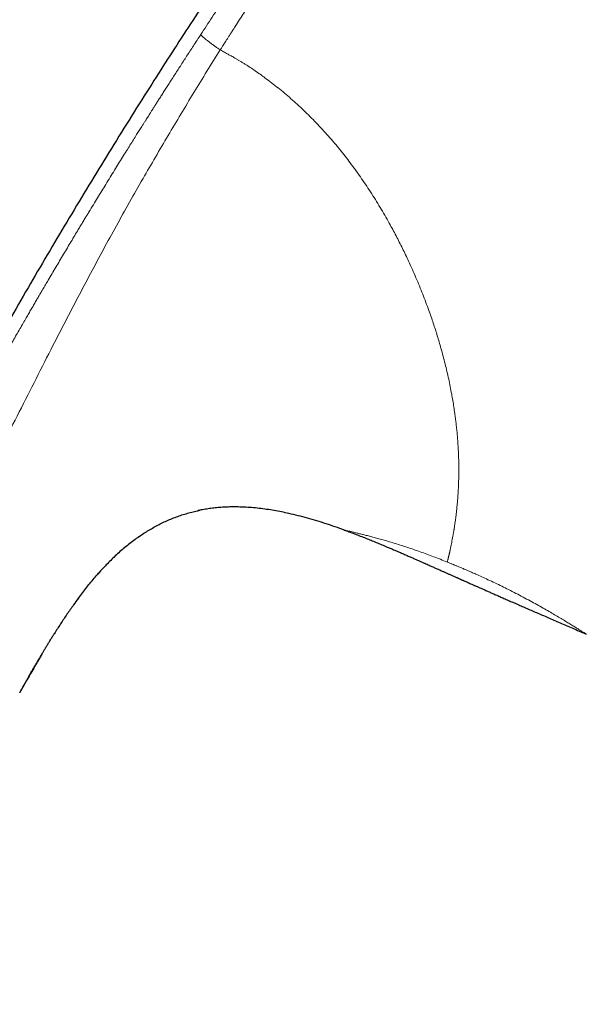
# Model space of a CAD drawing. Header units: millimetres. Extents: x 8 to 869, y 12 to 463.
# Tile 3 of 51: x 55 to 80, y 397 to 440. Entities that reach past the tile are written whole.
import ezdxf

# ---------------------------------------------------------------- set-up
doc = ezdxf.new("R2010")
doc.units = ezdxf.units.MM

msp = doc.modelspace()

# ---------------------------------------------------------------- linework, layer by layer
at = {"color": 7, "linetype": 'Continuous', "lineweight": 30}
for p, q in [((62.463, 418.76), (62.561, 418.78)), ((68.894, 417.911), (68.893, 417.911)), ((59.841, 417.596), (59.877, 417.622)), ((58.097, 416.009), (58.128, 416.044)), ((79.527, 413.339), (79.527, 413.339)), ((54.96, 411.336), (54.658, 410.799))]:
    msp.add_line(p, q, dxfattribs=at)
at = {"color": 252, "linetype": 'Continuous', "lineweight": 0}
for points, knots in [([(79.725, 462.936), (79.724, 462.935), (79.723, 462.933), (79.719, 462.924), (79.714, 462.911), (79.706, 462.893), (79.697, 462.871), (79.687, 462.847), (79.677, 462.824), (79.667, 462.8), (79.654, 462.773), (79.64, 462.744), (79.625, 462.712), (79.607, 462.678), (79.587, 462.639), (79.562, 462.591), (79.531, 462.533), (79.493, 462.464), (79.448, 462.385), (79.399, 462.302), (79.35, 462.218), (79.298, 462.133), (79.243, 462.043), (79.195, 461.966), (79.158, 461.907), (79.135, 461.87), (79.111, 461.831), (79.085, 461.792), (79.059, 461.751), (79.032, 461.708), (78.983, 461.631), (78.908, 461.514), (78.8, 461.348), (78.691, 461.182), (78.613, 461.063), (78.572, 461.002), (78.561, 460.985), (78.549, 460.967), (78.538, 460.95), (78.526, 460.932), (78.513, 460.913), (78.478, 460.86), (78.421, 460.773), (78.341, 460.654), (78.256, 460.527), (78.166, 460.392), (78.071, 460.251), (77.981, 460.118), (77.896, 459.992), (77.817, 459.876), (77.745, 459.769), (77.679, 459.672), (77.621, 459.586), (77.571, 459.513), (77.531, 459.454), (77.499, 459.407), (77.477, 459.375), (77.46, 459.349), (77.442, 459.324), (77.419, 459.291), (77.395, 459.255), (77.371, 459.22), (77.347, 459.184), (77.277, 459.083), (77.159, 458.912), (76.993, 458.672), (76.822, 458.425), (76.648, 458.173), (76.466, 457.912), (76.271, 457.632), (76.067, 457.34), (75.854, 457.034), (75.645, 456.735), (75.44, 456.443), (75.24, 456.158), (75.022, 455.846), (74.777, 455.499), (74.498, 455.105), (74.205, 454.691), (73.897, 454.257), (73.604, 453.844), (73.33, 453.458), (73.077, 453.101), (72.787, 452.692), (72.566, 452.379), (72.415, 452.167), (72.367, 452.099), (72.319, 452.031), (72.271, 451.963), (72.223, 451.895), (72.056, 451.659), (71.769, 451.253), (71.361, 450.673), (70.948, 450.087), (70.548, 449.519), (70.162, 448.969), (69.805, 448.46), (69.523, 448.058), (69.358, 447.823), (69.297, 447.736), (69.278, 447.709), (69.259, 447.681), (69.24, 447.654), (69.22, 447.627), (69.135, 447.505), (68.988, 447.295), (68.784, 447.004), (68.595, 446.734), (68.422, 446.485), (68.263, 446.257), (68.136, 446.075), (68.038, 445.933), (67.965, 445.829), (67.897, 445.731), (67.835, 445.641), (67.777, 445.558), (67.709, 445.458), (67.626, 445.339), (67.475, 445.12), (67.275, 444.829), (67.028, 444.468), (66.84, 444.193), (66.71, 444.001), (66.633, 443.887), (66.557, 443.775), (66.482, 443.664), (66.408, 443.555), (66.335, 443.447), (66.149, 443.17), (65.853, 442.728), (65.557, 442.28), (65.372, 441.999), (65.294, 441.881), (65.217, 441.764), (65.141, 441.647), (65.064, 441.53), (64.989, 441.414), (64.913, 441.298), (64.813, 441.143), (64.683, 440.942), (64.518, 440.687), (64.341, 440.411), (64.199, 440.189), (64.097, 440.029), (64.029, 439.922), (63.952, 439.801), (63.87, 439.672), (63.794, 439.554), (63.727, 439.447), (63.664, 439.347), (63.606, 439.256), (63.555, 439.175), (63.516, 439.114), (63.488, 439.069), (63.469, 439.039), (63.456, 439.018), (63.449, 439.007), (63.446, 439.003)], [0, 0, 0, 0, 0.007778, 0.01897, 0.030635, 0.042774, 0.054864, 0.066318, 0.075272, 0.084185, 0.093057, 0.10189, 0.110681, 0.118693, 0.126712, 0.136547, 0.146898, 0.157766, 0.169151, 0.180007, 0.189543, 0.198261, 0.207286, 0.216616, 0.219827, 0.223072, 0.226352, 0.229666, 0.233015, 0.236399, 0.239817, 0.251068, 0.262662, 0.274596, 0.283636, 0.284662, 0.28569, 0.286721, 0.287754, 0.28879, 0.289828, 0.291142, 0.29806, 0.304653, 0.310921, 0.318534, 0.325604, 0.332132, 0.338117, 0.34356, 0.348461, 0.35282, 0.356637, 0.359911, 0.362358, 0.36438, 0.365978, 0.36642, 0.367722, 0.369196, 0.370679, 0.372171, 0.37367, 0.375179, 0.384798, 0.394749, 0.403914, 0.413611, 0.42347, 0.433058, 0.444119, 0.454796, 0.465088, 0.474996, 0.48452, 0.493662, 0.505873, 0.518586, 0.531799, 0.545515, 0.559735, 0.570483, 0.581503, 0.592794, 0.608114, 0.610155, 0.612205, 0.614262, 0.616328, 0.618402, 0.620483, 0.637786, 0.655224, 0.672801, 0.690517, 0.706223, 0.722036, 0.736039, 0.742225, 0.743037, 0.743848, 0.74466, 0.745472, 0.746285, 0.747097, 0.756393, 0.765061, 0.773104, 0.780519, 0.787308, 0.793469, 0.796805, 0.799924, 0.802824, 0.805506, 0.80797, 0.810216, 0.81439, 0.818627, 0.829674, 0.840357, 0.850675, 0.854067, 0.857418, 0.860727, 0.863995, 0.867222, 0.870407, 0.873551, 0.891664, 0.909458, 0.912915, 0.916361, 0.919794, 0.923215, 0.926624, 0.93002, 0.933404, 0.936776, 0.943552, 0.950959, 0.958997, 0.967667, 0.970259, 0.972904, 0.976996, 0.980755, 0.98418, 0.987272, 0.99003, 0.992826, 0.995169, 0.997057, 0.998176, 0.999039, 0.999647, 1, 1, 1, 1]), ([(78.39, 462.396), (78.39, 462.395), (78.389, 462.394), (78.386, 462.389), (78.382, 462.38), (78.375, 462.368), (78.367, 462.354), (78.36, 462.341), (78.355, 462.331), (78.353, 462.327), (78.352, 462.326), (78.351, 462.325), (78.351, 462.324), (78.35, 462.323), (78.349, 462.32), (78.347, 462.317), (78.343, 462.311), (78.339, 462.302), (78.333, 462.292), (78.326, 462.279), (78.318, 462.265), (78.309, 462.249), (78.299, 462.232), (78.288, 462.213), (78.276, 462.192), (78.262, 462.168), (78.246, 462.141), (78.233, 462.119), (78.223, 462.103), (78.219, 462.096), (78.216, 462.091), (78.214, 462.087), (78.211, 462.083), (78.209, 462.078), (78.206, 462.074), (78.201, 462.066), (78.195, 462.056), (78.187, 462.043), (78.178, 462.027), (78.167, 462.01), (78.155, 461.99), (78.145, 461.975), (78.139, 461.964), (78.136, 461.96), (78.133, 461.955), (78.13, 461.95), (78.127, 461.946), (78.124, 461.941), (78.118, 461.931), (78.104, 461.909), (78.08, 461.871), (78.048, 461.821), (78.013, 461.767), (77.973, 461.704), (77.935, 461.647), (77.909, 461.607), (77.9, 461.594), (77.899, 461.592), (77.899, 461.592), (77.899, 461.591), (77.897, 461.589), (77.894, 461.585), (77.89, 461.577), (77.883, 461.568), (77.875, 461.556), (77.865, 461.541), (77.854, 461.523), (77.84, 461.503), (77.825, 461.479), (77.807, 461.453), (77.787, 461.423), (77.765, 461.389), (77.739, 461.351), (77.71, 461.307), (77.677, 461.259), (77.642, 461.206), (77.602, 461.147), (77.56, 461.085), (77.514, 461.018), (77.466, 460.947), (77.413, 460.869), (77.355, 460.786), (77.312, 460.722), (77.285, 460.683), (77.279, 460.675), (77.275, 460.669), (77.273, 460.666), (77.271, 460.662), (77.265, 460.654), (77.253, 460.636), (77.234, 460.609), (77.21, 460.574), (77.183, 460.535), (77.152, 460.49), (77.116, 460.438), (77.076, 460.381), (77.034, 460.32), (76.988, 460.254), (76.938, 460.183), (76.885, 460.106), (76.827, 460.024), (76.766, 459.936), (76.701, 459.843), (76.631, 459.744), (76.554, 459.634), (76.468, 459.512), (76.398, 459.413), (76.354, 459.35), (76.336, 459.326), (76.322, 459.305), (76.307, 459.284), (76.292, 459.263), (76.277, 459.242), (76.236, 459.184), (76.168, 459.088), (76.057, 458.931), (75.928, 458.75), (75.781, 458.542), (75.628, 458.328), (75.472, 458.109), (75.312, 457.885), (75.146, 457.654), (74.976, 457.416), (74.802, 457.173), (74.626, 456.928), (74.499, 456.751), (74.425, 456.647), (74.407, 456.622), (74.394, 456.605), (74.384, 456.59), (74.372, 456.574), (74.356, 456.552), (74.335, 456.522), (74.308, 456.485), (74.273, 456.436), (74.229, 456.375), (74.175, 456.3), (74.114, 456.216), (74.047, 456.122), (73.98, 456.029), (73.915, 455.938), (73.852, 455.85), (73.777, 455.747), (73.721, 455.668), (73.683, 455.615), (73.673, 455.602), (73.663, 455.588), (73.654, 455.575), (73.644, 455.561), (73.634, 455.547), (73.624, 455.533), (73.543, 455.421), (73.389, 455.208), (73.162, 454.892), (72.933, 454.573), (72.703, 454.253), (72.472, 453.931), (72.308, 453.703), (72.209, 453.566), (72.176, 453.519), (72.139, 453.469), (72.103, 453.418), (72.067, 453.367), (72.03, 453.317), (71.941, 453.192), (71.807, 453.006), (71.63, 452.758), (71.453, 452.511), (71.27, 452.256), (71.081, 451.992), (70.899, 451.738), (70.725, 451.494), (70.557, 451.258), (70.394, 451.03), (70.236, 450.808), (70.101, 450.62), (69.99, 450.463), (69.904, 450.342), (69.843, 450.257), (69.806, 450.206), (69.789, 450.181), (69.771, 450.155), (69.752, 450.129), (69.678, 450.024), (69.55, 449.845), (69.375, 449.599), (69.212, 449.368), (69.058, 449.152), (68.91, 448.942), (68.766, 448.738), (68.647, 448.569), (68.551, 448.434), (68.481, 448.335), (68.417, 448.244), (68.357, 448.158), (68.296, 448.072), (68.235, 447.986), (68.159, 447.877), (68.065, 447.745), (67.955, 447.589), (67.846, 447.433), (67.736, 447.277), (67.625, 447.118), (67.51, 446.953), (67.36, 446.74), (67.218, 446.536), (67.112, 446.384), (67.072, 446.326), (67.057, 446.305), (67.043, 446.285), (67.032, 446.268), (67.018, 446.249), (67.001, 446.225), (66.976, 446.188), (66.943, 446.141), (66.905, 446.086), (66.86, 446.021), (66.808, 445.947), (66.75, 445.863), (66.686, 445.771), (66.616, 445.669), (66.539, 445.558), (66.456, 445.438), (66.394, 445.348), (66.355, 445.292), (66.342, 445.272), (66.329, 445.253), (66.316, 445.234), (66.303, 445.215), (66.273, 445.173), (66.212, 445.084), (66.081, 444.893), (65.898, 444.627), (65.623, 444.225), (65.297, 443.745), (65.023, 443.342), (64.861, 443.102), (64.81, 443.025), (64.762, 442.955), (64.716, 442.886), (64.626, 442.752), (64.443, 442.48), (64.085, 441.946), (63.619, 441.245), (63.092, 440.448), (62.756, 439.935), (62.588, 439.679)], [0, 0, 0, 0, 0.012, 0.023812, 0.035435, 0.046869, 0.056774, 0.066533, 0.071289, 0.071909, 0.072528, 0.073147, 0.073766, 0.074383, 0.074897, 0.077083, 0.079377, 0.083582, 0.088108, 0.092955, 0.098124, 0.103614, 0.109424, 0.115197, 0.121255, 0.1276, 0.134232, 0.141155, 0.142927, 0.144718, 0.145554, 0.146325, 0.147157, 0.14805, 0.149004, 0.150019, 0.152344, 0.154938, 0.157802, 0.160935, 0.164339, 0.168015, 0.168739, 0.169472, 0.170215, 0.170968, 0.171731, 0.172503, 0.173223, 0.176123, 0.18282, 0.189529, 0.19631, 0.20322, 0.211826, 0.215591, 0.216004, 0.216063, 0.216095, 0.21613, 0.216273, 0.216774, 0.217516, 0.218497, 0.219719, 0.221213, 0.222956, 0.224949, 0.227192, 0.229683, 0.232422, 0.235409, 0.238892, 0.242659, 0.246711, 0.251048, 0.255671, 0.26058, 0.265472, 0.270621, 0.27603, 0.281701, 0.287636, 0.288527, 0.289138, 0.289351, 0.289566, 0.289785, 0.290007, 0.291093, 0.293201, 0.295265, 0.2975, 0.300385, 0.303513, 0.306883, 0.310392, 0.314129, 0.318094, 0.322287, 0.326707, 0.331266, 0.336042, 0.341032, 0.346235, 0.352311, 0.358649, 0.360108, 0.361093, 0.362051, 0.363008, 0.363966, 0.364924, 0.365881, 0.371863, 0.377845, 0.386503, 0.395179, 0.403884, 0.412615, 0.421364, 0.430123, 0.439131, 0.448145, 0.456987, 0.465784, 0.467071, 0.468008, 0.468443, 0.468948, 0.469521, 0.470163, 0.471312, 0.472629, 0.474117, 0.476419, 0.479037, 0.48197, 0.485219, 0.488784, 0.4916, 0.494587, 0.497746, 0.502179, 0.50263, 0.503085, 0.503542, 0.504002, 0.504466, 0.504932, 0.505401, 0.505873, 0.516341, 0.526838, 0.537342, 0.547831, 0.558279, 0.568667, 0.569891, 0.571525, 0.573166, 0.574799, 0.576423, 0.578039, 0.579647, 0.588348, 0.595918, 0.603305, 0.611867, 0.62018, 0.628247, 0.635855, 0.643234, 0.650388, 0.657315, 0.664019, 0.668038, 0.671972, 0.675365, 0.675983, 0.676806, 0.677625, 0.678443, 0.679257, 0.687383, 0.695252, 0.702186, 0.70891, 0.715426, 0.721734, 0.727834, 0.731167, 0.734339, 0.737001, 0.739664, 0.742327, 0.74499, 0.747654, 0.752488, 0.757322, 0.762158, 0.766996, 0.771834, 0.776866, 0.782321, 0.791678, 0.795774, 0.796417, 0.797059, 0.797701, 0.798342, 0.798589, 0.799452, 0.800601, 0.802035, 0.803754, 0.805758, 0.808048, 0.810622, 0.813476, 0.816614, 0.820035, 0.823741, 0.827731, 0.828358, 0.828946, 0.829533, 0.830119, 0.830706, 0.831292, 0.834051, 0.838963, 0.848868, 0.85869, 0.876022, 0.893088, 0.895788, 0.898069, 0.900155, 0.902241, 0.904327, 0.912522, 0.927158, 0.953299, 0.976645, 1, 1, 1, 1]), ([(62.588, 439.679), (62.534, 439.595), (62.427, 439.431), (62.269, 439.189), (62.117, 438.955), (61.97, 438.729), (61.829, 438.511), (61.694, 438.301), (61.559, 438.093), (61.427, 437.887), (61.297, 437.684), (61.173, 437.49), (61.055, 437.307), (60.944, 437.133), (60.84, 436.969), (60.742, 436.815), (60.65, 436.671), (60.565, 436.537), (60.486, 436.413), (60.414, 436.3), (60.349, 436.196), (60.29, 436.103), (60.246, 436.034), (60.217, 435.988), (60.197, 435.956), (60.171, 435.916), (60.14, 435.866), (60.106, 435.812), (60.072, 435.758), (60.037, 435.702), (59.976, 435.606), (59.888, 435.466), (59.763, 435.268), (59.627, 435.05), (59.479, 434.813), (59.321, 434.56), (59.154, 434.292), (58.978, 434.007), (58.795, 433.713), (58.607, 433.408), (58.421, 433.105), (58.237, 432.805), (58.055, 432.507), (57.869, 432.202), (57.734, 431.98), (57.652, 431.845), (57.625, 431.8), (57.598, 431.755), (57.57, 431.71), (57.543, 431.665), (57.519, 431.626), (57.471, 431.545), (57.4, 431.428), (57.304, 431.269), (57.19, 431.079), (57.053, 430.851), (56.892, 430.584), (56.728, 430.308), (56.559, 430.026), (56.391, 429.742), (56.222, 429.457), (56.054, 429.173), (55.902, 428.915), (55.768, 428.686), (55.68, 428.537), (55.623, 428.44), (55.598, 428.397), (55.576, 428.36), (55.555, 428.323), (55.533, 428.286), (55.487, 428.208), (55.417, 428.087), (55.32, 427.921), (55.218, 427.746), (55.112, 427.564), (55.002, 427.374), (54.881, 427.165), (54.749, 426.936), (54.605, 426.686), (54.455, 426.426), (54.3, 426.155), (54.139, 425.873), (53.979, 425.593), (53.821, 425.315), (53.666, 425.04), (53.555, 424.845), (53.494, 424.735), (53.482, 424.715), (53.472, 424.698), (53.463, 424.681), (53.453, 424.664), (53.444, 424.647), (53.419, 424.604), (53.366, 424.509), (53.265, 424.329), (53.128, 424.086), (52.969, 423.802), (52.806, 423.509), (52.637, 423.205), (52.463, 422.891), (52.287, 422.574), (52.111, 422.254), (51.99, 422.033), (51.921, 421.908), (51.907, 421.882), (51.893, 421.856), (51.879, 421.83), (51.865, 421.805), (51.851, 421.779), (51.837, 421.753), (51.798, 421.683), (51.645, 421.402), (51.285, 420.741), (50.94, 420.102), (50.695, 419.643), (50.637, 419.536), (50.576, 419.421), (50.513, 419.303), (50.389, 419.07), (50.139, 418.6), (49.651, 417.676), (49.018, 416.462), (48.307, 415.08), (47.857, 414.19), (47.632, 413.746)], [0, 0, 0, 0, 0.0099657, 0.0196072, 0.0289247, 0.0379181, 0.0465875, 0.054933, 0.0629547, 0.0714045, 0.0794625, 0.0871288, 0.0944033, 0.1012862, 0.1077775, 0.1138771, 0.1195851, 0.1249015, 0.1298264, 0.1342822, 0.1383603, 0.1420608, 0.1453835, 0.1464764, 0.1475212, 0.1491865, 0.1512905, 0.1534188, 0.1555716, 0.1577489, 0.1599505, 0.1670291, 0.1743489, 0.1833776, 0.1927483, 0.202461, 0.2132469, 0.2244254, 0.2359964, 0.2479599, 0.260316, 0.2716548, 0.2833052, 0.2952671, 0.3075406, 0.3092938, 0.3110531, 0.3128186, 0.3145902, 0.3163681, 0.3180335, 0.3192137, 0.3257861, 0.331771, 0.3378659, 0.3479944, 0.3584128, 0.3691212, 0.3801196, 0.391408, 0.4022055, 0.4132557, 0.4245587, 0.4321572, 0.4398658, 0.4419029, 0.4434115, 0.4448188, 0.4462447, 0.4476891, 0.449152, 0.455279, 0.4617108, 0.4684475, 0.4754891, 0.4828355, 0.4904869, 0.4996997, 0.5093189, 0.5193447, 0.529777, 0.5406159, 0.5518613, 0.5620936, 0.5726408, 0.5835028, 0.5845715, 0.5852186, 0.5858674, 0.5865178, 0.5871698, 0.5878235, 0.5884788, 0.5921126, 0.5987251, 0.6091998, 0.6200495, 0.631274, 0.6428734, 0.6548478, 0.667197, 0.6791573, 0.6914494, 0.6924701, 0.6934457, 0.6944214, 0.695397, 0.6963726, 0.6973481, 0.6983236, 0.6992991, 0.7054297, 0.7302961, 0.7746414, 0.778178, 0.7823397, 0.7867966, 0.7912533, 0.7957101, 0.8132182, 0.8444813, 0.9003061, 0.9501508, 1, 1, 1, 1]), ([(62.588, 439.679), (62.589, 439.677), (62.59, 439.672), (62.595, 439.663), (62.605, 439.65), (62.622, 439.632), (62.646, 439.609), (62.676, 439.582), (62.712, 439.55), (62.755, 439.515), (62.802, 439.476), (62.854, 439.435), (62.91, 439.391), (62.97, 439.345), (63.033, 439.298), (63.097, 439.25), (63.161, 439.204), (63.223, 439.159), (63.283, 439.116), (63.34, 439.076), (63.394, 439.039), (63.429, 439.015), (63.446, 439.003)], [0, 0, 0, 0, 0.035288, 0.072845, 0.114173, 0.159975, 0.210238, 0.264379, 0.321448, 0.380352, 0.440091, 0.499992, 0.559871, 0.619545, 0.678354, 0.735313, 0.789352, 0.839543, 0.885331, 0.926724, 0.964444, 1, 1, 1, 1]), ([(49.365, 412.781), (49.612, 413.278), (50.106, 414.273), (50.856, 415.76), (51.61, 417.243), (52.368, 418.722), (53.124, 420.189), (53.875, 421.648), (54.618, 423.102), (55.356, 424.559), (56.029, 425.885), (56.641, 427.077), (57.19, 428.134), (57.746, 429.187), (58.31, 430.234), (58.882, 431.277), (59.462, 432.316), (60.035, 433.323), (60.599, 434.3), (61.153, 435.245), (61.715, 436.189), (62.285, 437.129), (62.861, 438.068), (63.251, 438.691), (63.446, 439.003)], [0, 0, 0, 0, 0.0559216, 0.1117858, 0.1675975, 0.223362, 0.2791, 0.3338637, 0.3886972, 0.4436251, 0.4986262, 0.5386552, 0.5786823, 0.6186806, 0.6586331, 0.6985717, 0.7385459, 0.7785996, 0.8153862, 0.8522229, 0.8890932, 0.9259979, 0.962959, 1, 1, 1, 1]), ([(63.446, 439.003), (63.479, 438.985), (63.543, 438.951), (63.635, 438.901), (63.717, 438.856), (63.79, 438.816), (63.858, 438.778), (63.93, 438.739), (64.007, 438.695), (64.103, 438.641), (64.209, 438.579), (64.325, 438.51), (64.44, 438.44), (64.586, 438.348), (64.766, 438.231), (64.981, 438.086), (65.196, 437.935), (65.438, 437.76), (65.703, 437.561), (65.992, 437.334), (66.275, 437.101), (66.553, 436.863), (66.831, 436.615), (67.109, 436.355), (67.388, 436.082), (67.663, 435.801), (67.934, 435.512), (68.199, 435.217), (68.454, 434.921), (68.697, 434.628), (68.931, 434.336), (69.159, 434.038), (69.383, 433.736), (69.605, 433.424), (69.826, 433.101), (70.046, 432.769), (70.26, 432.431), (70.469, 432.088), (70.673, 431.742), (70.857, 431.417), (71.021, 431.116), (71.168, 430.84), (71.312, 430.562), (71.452, 430.282), (71.588, 430.002), (71.733, 429.694), (71.886, 429.358), (72.044, 428.995), (72.196, 428.634), (72.341, 428.273), (72.48, 427.914), (72.602, 427.582), (72.71, 427.276), (72.805, 426.998), (72.896, 426.72), (72.982, 426.444), (73.065, 426.169), (73.151, 425.871), (73.238, 425.553), (73.326, 425.213), (73.407, 424.876), (73.482, 424.542), (73.55, 424.211), (73.611, 423.896), (73.663, 423.598), (73.709, 423.315), (73.741, 423.093), (73.764, 422.928), (73.778, 422.819), (73.792, 422.712), (73.805, 422.604), (73.817, 422.497), (73.833, 422.344), (73.853, 422.147), (73.873, 421.906), (73.89, 421.668), (73.902, 421.462), (73.911, 421.287), (73.916, 421.142), (73.921, 420.999), (73.924, 420.861), (73.926, 420.697), (73.927, 420.508), (73.924, 420.293), (73.921, 420.131), (73.917, 420.019), (73.915, 419.957), (73.913, 419.895), (73.91, 419.834), (73.907, 419.772), (73.904, 419.711), (73.901, 419.651), (73.895, 419.55), (73.886, 419.412), (73.873, 419.237), (73.858, 419.065), (73.844, 418.923), (73.832, 418.809), (73.823, 418.722), (73.813, 418.636), (73.803, 418.552), (73.793, 418.472), (73.78, 418.371), (73.763, 418.247), (73.741, 418.101), (73.724, 417.99), (73.712, 417.912), (73.704, 417.865), (73.696, 417.818), (73.688, 417.771), (73.68, 417.725), (73.672, 417.679), (73.659, 417.601), (73.639, 417.495), (73.614, 417.363), (73.593, 417.253), (73.573, 417.16), (73.558, 417.087), (73.547, 417.039), (73.542, 417.013), (73.54, 417.007), (73.539, 417.001), (73.537, 416.995), (73.536, 416.988), (73.535, 416.982), (73.533, 416.976), (73.53, 416.962), (73.525, 416.94), (73.518, 416.909), (73.51, 416.876), (73.501, 416.841), (73.493, 416.805), (73.483, 416.767), (73.474, 416.729), (73.465, 416.691), (73.456, 416.654), (73.448, 416.616), (73.439, 416.578), (73.43, 416.539), (73.425, 416.514), (73.422, 416.501)], [0, 0, 0, 0, 0.003464, 0.00662, 0.009468, 0.012007, 0.014239, 0.016524, 0.019461, 0.022302, 0.026572, 0.030605, 0.034615, 0.038724, 0.046277, 0.054108, 0.06222, 0.070018, 0.081091, 0.092109, 0.103079, 0.114008, 0.124901, 0.136437, 0.148022, 0.159664, 0.171369, 0.183146, 0.19485, 0.205823, 0.216803, 0.227795, 0.238806, 0.249841, 0.261447, 0.273085, 0.284761, 0.296482, 0.308254, 0.319989, 0.329171, 0.33835, 0.347528, 0.356709, 0.365895, 0.37509, 0.386915, 0.398689, 0.410419, 0.422109, 0.433768, 0.4454, 0.454525, 0.463641, 0.47275, 0.481855, 0.49096, 0.500067, 0.511534, 0.523026, 0.534547, 0.546104, 0.557702, 0.569348, 0.579639, 0.589975, 0.600359, 0.604453, 0.608555, 0.612665, 0.616784, 0.620912, 0.625048, 0.634641, 0.644305, 0.654045, 0.663863, 0.670075, 0.676319, 0.682596, 0.688808, 0.694715, 0.704684, 0.714813, 0.725101, 0.728164, 0.731241, 0.734332, 0.737437, 0.740556, 0.74369, 0.746839, 0.750002, 0.759394, 0.768939, 0.778637, 0.788491, 0.793715, 0.798981, 0.804291, 0.809645, 0.814766, 0.819619, 0.82949, 0.839584, 0.849903, 0.853428, 0.856979, 0.860555, 0.864157, 0.867785, 0.871438, 0.875117, 0.886612, 0.898181, 0.909825, 0.917551, 0.92531, 0.932165, 0.932839, 0.933514, 0.934189, 0.934865, 0.93554, 0.936216, 0.936892, 0.937568, 0.940831, 0.944393, 0.948256, 0.95242, 0.956885, 0.961651, 0.966719, 0.971629, 0.976794, 0.982213, 0.987887, 0.993816, 1, 1, 1, 1]), ([(73.422, 416.501), (73.32, 416.542), (73.116, 416.624), (72.815, 416.74), (72.518, 416.851), (72.227, 416.956), (71.942, 417.056), (71.663, 417.149), (71.392, 417.237), (71.13, 417.319), (70.88, 417.395), (70.641, 417.464), (70.415, 417.528), (70.201, 417.587), (70.001, 417.639), (69.815, 417.687), (69.645, 417.73), (69.49, 417.768), (69.353, 417.801), (69.232, 417.83), (69.129, 417.854), (69.044, 417.874), (68.977, 417.89), (68.929, 417.902), (68.9, 417.909), (68.896, 417.91), (68.894, 417.911)], [0, 0, 0, 0, 0.04229, 0.084297, 0.126193, 0.168242, 0.210005, 0.251635, 0.293987, 0.335933, 0.37762, 0.419199, 0.460818, 0.502628, 0.544322, 0.586236, 0.628536, 0.670261, 0.712143, 0.754354, 0.79618, 0.837979, 0.879941, 0.921835, 0.963501, 1, 1, 1, 1]), ([(73.422, 416.501), (73.447, 416.491), (73.494, 416.472), (73.56, 416.445), (73.618, 416.421), (73.669, 416.4), (73.714, 416.382), (73.76, 416.363), (73.81, 416.341), (73.869, 416.317), (73.935, 416.288), (73.982, 416.269), (74.007, 416.258)], [0, 0, 0, 0, 0.126916, 0.240368, 0.340362, 0.426902, 0.5, 0.573002, 0.659495, 0.759488, 0.872988, 1, 1, 1, 1]), ([(74.007, 416.258), (74.055, 416.238), (74.145, 416.2), (74.272, 416.146), (74.383, 416.098), (74.48, 416.056), (74.576, 416.014), (74.729, 415.947), (74.943, 415.851), (75.222, 415.722), (75.514, 415.584), (75.816, 415.439), (76.124, 415.286), (76.437, 415.126), (76.753, 414.961), (77.059, 414.797), (77.352, 414.636), (77.63, 414.481), (77.892, 414.331), (78.137, 414.188), (78.365, 414.053), (78.575, 413.926), (78.766, 413.81), (78.938, 413.704), (79.069, 413.623), (79.167, 413.562), (79.24, 413.516), (79.306, 413.476), (79.363, 413.44), (79.403, 413.415), (79.429, 413.399), (79.444, 413.39), (79.458, 413.382), (79.47, 413.374), (79.481, 413.367), (79.49, 413.362), (79.499, 413.356), (79.507, 413.351), (79.514, 413.346), (79.521, 413.341), (79.525, 413.34), (79.527, 413.339)], [0, 0, 0, 0, 0.016544, 0.031241, 0.044091, 0.055097, 0.065118, 0.07768, 0.108444, 0.139968, 0.17669, 0.213297, 0.249917, 0.291415, 0.33303, 0.374942, 0.416996, 0.458612, 0.499974, 0.541521, 0.583137, 0.625014, 0.666749, 0.708365, 0.750052, 0.775061, 0.800029, 0.824998, 0.850011, 0.875107, 0.884493, 0.893721, 0.902792, 0.911709, 0.920476, 0.929094, 0.937567, 0.949198, 0.963476, 0.980408, 1, 1, 1, 1])]:
    msp.add_open_spline(points, degree=3, knots=knots, dxfattribs=at)
at = {"color": 7, "linetype": 'Continuous', "lineweight": 30}
for points, knots in [([(78.39, 462.396), (78.047, 461.973), (77.36, 461.128), (76.34, 459.852), (75.33, 458.573), (74.329, 457.29), (73.338, 456.002), (72.375, 454.734), (71.44, 453.488), (70.532, 452.262), (69.632, 451.032), (68.74, 449.798), (67.857, 448.561), (66.982, 447.32), (66.116, 446.075), (65.257, 444.826), (64.407, 443.574), (63.569, 442.325), (62.745, 441.08), (61.933, 439.839), (61.129, 438.594), (60.297, 437.289), (59.437, 435.923), (58.551, 434.495), (57.675, 433.063), (56.809, 431.625), (55.952, 430.183), (55.104, 428.737), (54.267, 427.286), (53.425, 425.807), (52.58, 424.3), (51.733, 422.764), (50.895, 421.224), (50.068, 419.678), (49.25, 418.128), (48.468, 416.62), (47.719, 415.156), (47.004, 413.736), (46.296, 412.312), (45.596, 410.884), (44.905, 409.451), (44.18, 407.929), (43.425, 406.316), (42.64, 404.612), (41.866, 402.902), (41.102, 401.186), (40.35, 399.464), (39.607, 397.737), (38.875, 396.003), (38.204, 394.389), (37.593, 392.894), (37.04, 391.52), (36.495, 390.143), (35.985, 388.831), (35.509, 387.586), (35.067, 386.409), (34.632, 385.228), (34.205, 384.045), (33.786, 382.86), (33.384, 381.693), (32.999, 380.547), (32.629, 379.422), (32.269, 378.293), (31.918, 377.162), (31.578, 376.028), (31.247, 374.892), (30.928, 373.753), (30.619, 372.611), (30.322, 371.466), (30.038, 370.326), (29.766, 369.19), (29.507, 368.058), (29.258, 366.923), (29.102, 366.165), (29.024, 365.786)], [0, 0, 0, 0, 0.014954, 0.029882, 0.044786, 0.059666, 0.074523, 0.089358, 0.103326, 0.117276, 0.131208, 0.145123, 0.159023, 0.172907, 0.186776, 0.200631, 0.214473, 0.228302, 0.241872, 0.255431, 0.26898, 0.282519, 0.297893, 0.313257, 0.32861, 0.343953, 0.359289, 0.374617, 0.389938, 0.405254, 0.421293, 0.437328, 0.45336, 0.469388, 0.485415, 0.501442, 0.515979, 0.530517, 0.545057, 0.559598, 0.574142, 0.58869, 0.605839, 0.622995, 0.640159, 0.65733, 0.674511, 0.691703, 0.708907, 0.726124, 0.73966, 0.753202, 0.766749, 0.7803, 0.7918, 0.803301, 0.814802, 0.826303, 0.837802, 0.849299, 0.860136, 0.870971, 0.881802, 0.892629, 0.903453, 0.914274, 0.925091, 0.935905, 0.946716, 0.957526, 0.968143, 0.97876, 0.989379, 1, 1, 1, 1]), ([(59.841, 417.596), (59.853, 417.605), (59.934, 417.664), (60.09, 417.766), (60.307, 417.903), (60.529, 418.032), (60.755, 418.153), (60.986, 418.266), (61.22, 418.37), (61.458, 418.466), (61.7, 418.553), (61.945, 418.63), (62.192, 418.698), (62.398, 418.749), (62.522, 418.772), (62.562, 418.78)], [0, 0, 0, 0, 0.01504, 0.100847, 0.186672, 0.272502, 0.358328, 0.444154, 0.529993, 0.615841, 0.701689, 0.787531, 0.873361, 0.959174, 1, 1, 1, 1]), ([(68.893, 417.911), (68.761, 417.958), (68.495, 418.053), (68.094, 418.187), (67.69, 418.313), (67.284, 418.432), (66.876, 418.541), (66.494, 418.632), (66.139, 418.707), (65.812, 418.768), (65.484, 418.82), (65.154, 418.863), (64.824, 418.895), (64.518, 418.915), (64.238, 418.924), (63.984, 418.926), (63.731, 418.919), (63.477, 418.905), (63.226, 418.883), (62.977, 418.853), (62.731, 418.814), (62.559, 418.783), (62.47, 418.762), (62.463, 418.76)], [0, 0, 0, 0, 0.06434, 0.128679, 0.193028, 0.257381, 0.321733, 0.386088, 0.436656, 0.487219, 0.537778, 0.58834, 0.638911, 0.689478, 0.728087, 0.766692, 0.805301, 0.843918, 0.882536, 0.920459, 0.958375, 0.996286, 1, 1, 1, 1]), ([(68.894, 417.91), (68.961, 417.886), (69.113, 417.831), (69.348, 417.743), (69.597, 417.647), (69.836, 417.553), (70.067, 417.46), (70.302, 417.364), (70.539, 417.266), (70.778, 417.166), (71.005, 417.069), (71.213, 416.98), (71.404, 416.898), (71.578, 416.823), (71.742, 416.751), (71.898, 416.683), (72.044, 416.619), (72.181, 416.558), (72.31, 416.501), (72.426, 416.45), (72.529, 416.404), (72.621, 416.363), (72.706, 416.326), (72.786, 416.29), (72.887, 416.245), (73.015, 416.189), (73.155, 416.126), (73.284, 416.069), (73.401, 416.017), (73.52, 415.964), (73.64, 415.91), (73.741, 415.865), (73.819, 415.831), (73.87, 415.808), (73.912, 415.789), (73.947, 415.774), (73.973, 415.762), (73.991, 415.754), (74.005, 415.748), (74.02, 415.741), (74.04, 415.732), (74.066, 415.721), (74.098, 415.706), (74.142, 415.687), (74.199, 415.661), (74.271, 415.629), (74.354, 415.592), (74.449, 415.551), (74.553, 415.504), (74.668, 415.453), (74.792, 415.398), (74.928, 415.338), (75.071, 415.275), (75.222, 415.208), (75.38, 415.138), (75.548, 415.065), (75.726, 414.986), (75.913, 414.904), (76.106, 414.82), (76.304, 414.733), (76.507, 414.644), (76.719, 414.552), (76.939, 414.456), (77.168, 414.356), (77.406, 414.253), (77.652, 414.147), (77.907, 414.036), (78.171, 413.923), (78.441, 413.806), (78.718, 413.686), (79.002, 413.564), (79.273, 413.448), (79.448, 413.372), (79.527, 413.339)], [0, 0, 0, 0, 0.018239, 0.042037, 0.065063, 0.08732, 0.108809, 0.129532, 0.152975, 0.175356, 0.196677, 0.216937, 0.234132, 0.250481, 0.265986, 0.280646, 0.294461, 0.307431, 0.319556, 0.330837, 0.340227, 0.348938, 0.356972, 0.364328, 0.371445, 0.385752, 0.400497, 0.411295, 0.422316, 0.43356, 0.445026, 0.456626, 0.4622, 0.467, 0.471024, 0.474273, 0.476747, 0.478446, 0.479458, 0.480771, 0.482661, 0.485127, 0.48817, 0.49179, 0.497563, 0.504379, 0.512236, 0.521135, 0.531075, 0.541852, 0.553634, 0.566421, 0.580212, 0.59425, 0.609194, 0.625047, 0.641806, 0.659473, 0.678047, 0.696391, 0.715542, 0.735499, 0.756263, 0.777833, 0.80021, 0.823394, 0.847385, 0.872182, 0.897785, 0.923717, 0.950427, 0.977915, 1, 1, 1, 1]), ([(59.908, 417.643), (59.839, 417.595), (59.692, 417.492), (59.475, 417.326), (59.255, 417.147), (59.041, 416.962), (58.834, 416.772), (58.633, 416.578), (58.437, 416.379), (58.232, 416.161), (58.095, 416.006), (58.02, 415.921)], [0, 0, 0, 0, 0.098285, 0.209218, 0.320154, 0.431108, 0.540096, 0.64908, 0.75805, 0.867018, 1, 1, 1, 1]), ([(57.186, 414.879), (57.243, 414.956), (57.358, 415.111), (57.537, 415.34), (57.719, 415.567), (57.906, 415.79), (58.042, 415.949), (58.118, 416.032), (58.128, 416.044)], [0, 0, 0, 0, 0.19305, 0.386579, 0.580602, 0.774891, 0.969094, 1, 1, 1, 1]), ([(57.214, 414.918), (57.142, 414.82), (56.97, 414.585), (56.708, 414.207), (56.427, 413.785), (56.246, 413.501), (56.157, 413.359)], [0, 0, 0, 0, 0.193988, 0.463318, 0.732735, 1, 1, 1, 1]), ([(55.422, 412.141), (55.422, 412.141), (55.422, 412.141), (55.425, 412.147), (55.431, 412.157), (55.439, 412.171), (55.449, 412.188), (55.462, 412.21), (55.477, 412.236), (55.495, 412.267), (55.52, 412.309), (55.551, 412.361), (55.586, 412.422), (55.623, 412.484), (55.66, 412.545), (55.696, 412.606), (55.731, 412.665), (55.781, 412.748), (55.845, 412.854), (55.924, 412.983), (56.004, 413.113), (56.084, 413.243), (56.138, 413.33), (56.165, 413.373)], [0, 0, 0, 0, 0.028629, 0.062809, 0.093568, 0.114748, 0.13486, 0.154712, 0.175346, 0.197891, 0.223359, 0.264688, 0.309368, 0.3542, 0.398045, 0.441103, 0.483572, 0.525638, 0.619212, 0.713148, 0.808384, 0.90423, 1, 1, 1, 1]), ([(55.626, 412.488), (55.514, 412.297), (55.289, 411.916), (55.071, 411.532), (54.962, 411.34)], [0, 0, 0, 0, 0.500426, 1, 1, 1, 1]), ([(54.635, 410.759), (54.637, 410.762), (54.646, 410.778), (54.664, 410.81), (54.691, 410.858), (54.722, 410.914), (54.758, 410.978), (54.796, 411.047), (54.837, 411.118), (54.891, 411.215), (54.959, 411.335), (55.041, 411.479), (55.111, 411.602), (55.169, 411.703), (55.213, 411.781), (55.256, 411.855), (55.293, 411.92), (55.325, 411.975), (55.352, 412.021), (55.376, 412.063), (55.398, 412.1), (55.417, 412.134), (55.432, 412.159), (55.444, 412.179), (55.452, 412.193), (55.459, 412.204), (55.463, 412.213), (55.466, 412.217), (55.466, 412.217), (55.466, 412.217)], [0, 0, 0, 0, 0.006756, 0.030982, 0.056961, 0.090882, 0.12773, 0.167075, 0.208346, 0.251005, 0.333053, 0.416272, 0.498405, 0.545469, 0.591093, 0.635, 0.67702, 0.707581, 0.737112, 0.765763, 0.793786, 0.821541, 0.849496, 0.870936, 0.89306, 0.916135, 0.940387, 0.974618, 1, 1, 1, 1]), ([(55.423, 412.143), (55.423, 412.143), (55.423, 412.144), (55.426, 412.148), (55.43, 412.156), (55.432, 412.159)], [0, 0, 0, 0, 0.366652, 0.755932, 1, 1, 1, 1])]:
    msp.add_open_spline(points, degree=3, knots=knots, dxfattribs=at)

doc.saveas('drawing.dxf')
